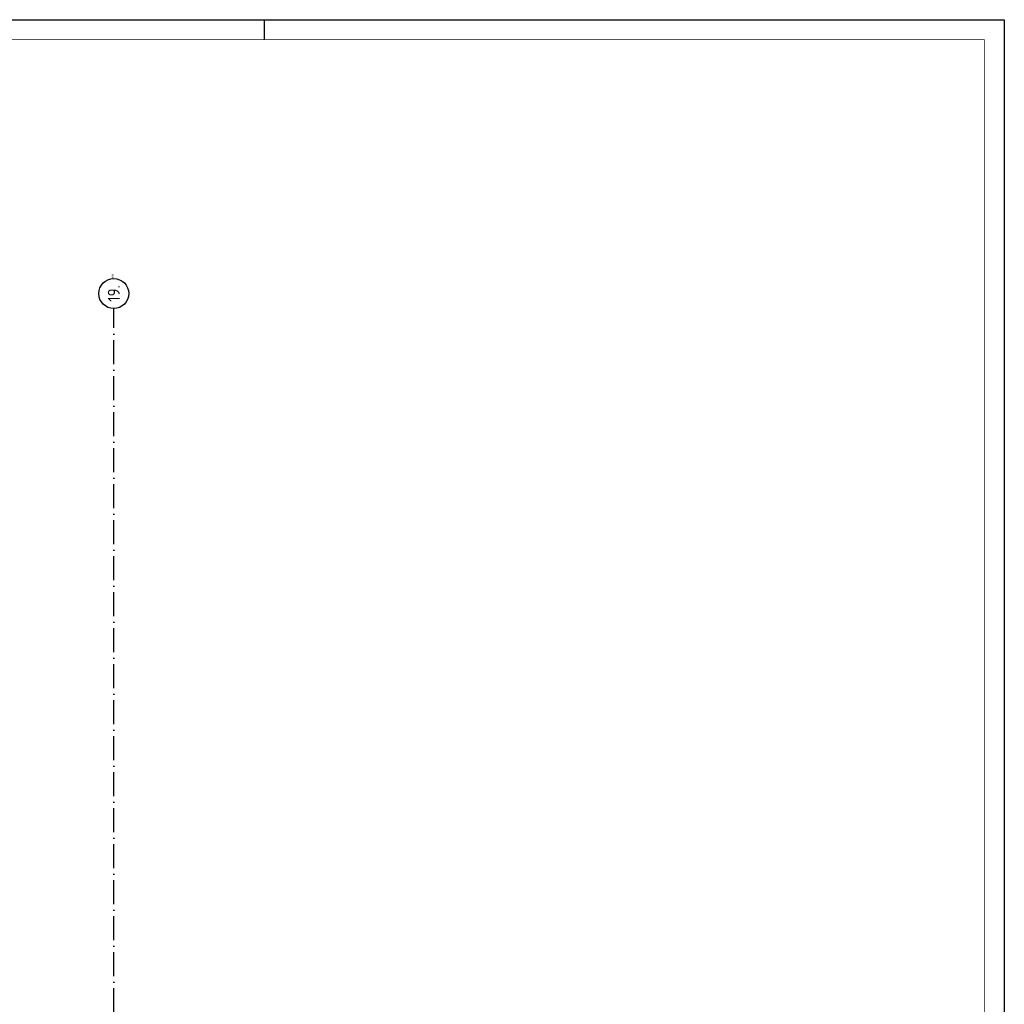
# Model space of a CAD drawing. Header units: millimetres. Extents: x -6587 to 112313, y 244 to 84344.
# Tile 58 of 58: x 87695 to 112313, y 59733 to 84344. Entities that reach past the tile are written whole.
import ezdxf
from ezdxf.enums import TextEntityAlignment as Align

# ---------------------------------------------------------------- set-up
doc = ezdxf.new("R2010")
doc.units = ezdxf.units.MM
doc.header["$LTSCALE"] = 100
doc.linetypes.add('DASHDOT', pattern=[9, 6, -1.5, 0, -1.5])
doc.layers.get('0').update_dxf_attribs({"linetype": 'CONTINUOUS'})
for name, color, linetype in [('AL$7----_STRAMIEN', 1, 'DASHDOT'), ('ALN-----_BLOCKNAAM', 2, 'CONTINUOUS'), ('BOUW', 8, 'CONTINUOUS'), ('EL63101-_LICHT-ARM', 3, 'CONTINUOUS'), ('KABELGOOT', 8, 'CONTINUOUS'), ('LIJN025', 10, 'CONTINUOUS'), ('LIJN050', 90, 'CONTINUOUS'), ('TEKST25', 10, 'CONTINUOUS'), ('TEKST35', 50, 'CONTINUOUS'), ('TEKST50', 90, 'CONTINUOUS')]:
    doc.layers.add(name, color=color, linetype=linetype)
doc.styles.add('ISO', font='iso.shx')
doc.styles.add('ROMAND', font='romand')
doc.styles.get("Standard").update_dxf_attribs({"font": 'iso.shx'})
doc.styles.add('TECHNIC', font='technic_.ttf')

# ---------------------------------------------------------------- blocks, each defined once
blk = doc.blocks.new('A0-G')
at = {"layer": 'LIJN025'}
blk.add_line((1004, 836), (1004, 841), dxfattribs=at)
blk.add_lwpolyline([(1189, 841), (1189, 0), (0, 0), (0, 841)], close=True, dxfattribs=at)
at = {"layer": 'LIJN050', "const_width": 0.2}
blk.add_lwpolyline([(1184, 836), (25, 836), (25, 5), (1184, 5)], close=True, dxfattribs=at)
at = {"layer": 'TEKST25', "style": 'ROMAND', "width": 2.899115}
blk.add_attdef('STATUS', text='', height=2.5, dxfattribs=at).set_placement((1143, 71.5), (1182, 71.5), align=Align.FIT)
at = {"layer": 'TEKST25', "style": 'ISO'}
for tag, p in [('E', (1144.25, 66)), ('NAAM-E', (1155.75, 66)), ('DATUM-E', (1174, 66)), ('D', (1144.25, 61)), ('NAAM-D', (1155.75, 61)), ('DATUM-D', (1174, 61)), ('C', (1144.25, 56)), ('NAAM-C', (1155.75, 56)), ('DATUM-C', (1174, 56)), ('B', (1144.25, 51)), ('NAAM-B', (1155.75, 51)), ('DATUM-B', (1174, 51)), ('A', (1144.25, 46)), ('NAAM-A', (1155.75, 46)), ('DATUM-A', (1174, 46))]:
    blk.add_attdef(tag, text='', height=2.5, dxfattribs=at).set_placement(p, align=Align.CENTER)
for tag, p in [('DATUM', (1021.75, 36.25)), ('SCHAAL', (1057, 36.25)), ('GETEKEND', (1087.25, 36.25)), ('GECONTOL.', (1122, 36.25)), ('FORMAAT', (1152.25, 28.25))]:
    blk.add_attdef(tag, p, '', height=2.5, dxfattribs=at)
at = {"layer": 'TEKST35', "style": 'ISO'}
for tag, p in [('PROJECT', (1023.5, 72.5)), ('PLAATS', (1023.5, 63.5)), ('INSTALLATIE-REGEL1', (1023.5, 52.5)), ('INSTALLATIE-REGEL2', (1023.5, 43.5))]:
    blk.add_attdef(tag, p, '', height=4, dxfattribs=at)
blk.add_attdef('PROJ.NR.', text='', height=4, dxfattribs=at).set_placement((1170, 23), align=Align.CENTER)
at = {"layer": 'TEKST50', "style": 'ISO'}
blk.add_attdef('FILE-NAAM', text='', height=5, dxfattribs=at).set_placement((1162.5, 7.5), align=Align.CENTER)
blk = doc.blocks.new('1011')
at = {"layer": 'AL$7----_STRAMIEN', "color": 7, "linetype": 'Continuous'}
blk.add_circle((-750, 0), 750, dxfattribs=at)
at = {"layer": 'AL$7----_STRAMIEN', "color": 3, "linetype": 'Continuous'}
blk.add_attdef('STR-NAAM', text='', height=600, rotation=360, dxfattribs=at).set_placement((-750, 0), align=Align.MIDDLE)
at = {"layer": 'ALN-----_BLOCKNAAM', "linetype": 'Continuous'}
blk.add_text('1011', height=100, dxfattribs=at).set_placement((0, 0))
blk = doc.blocks.new('XREF')
at = {"layer": 'AL$7----_STRAMIEN', "color": 1}
blk.add_lwpolyline([(246390, 49965), (246390, 90956)], dxfattribs=at)
blk.add_lwpolyline([(246390, 49965), (246390, 90956)], dxfattribs=at)
at = {"layer": 'AL$7----_STRAMIEN', "xscale": 0.5, "yscale": 0.5, "zscale": 0.5, "rotation": 90}
blk.add_blockref('1011', (246390, 91706), dxfattribs=at).add_auto_attribs({'STR-NAAM': '19.'})
blk.add_blockref('1011', (246390, 91706), dxfattribs=at).add_auto_attribs({'STR-NAAM': '19.'})
at = {"layer": 'BOUW', "style": 'TECHNIC'}
for tag, p in [('TKC', (236229, 52185)), ('BALIE', (236229, 51894))]:
    blk.add_attdef(tag, text='', height=250, dxfattribs=at).set_placement(p, align=Align.CENTER)
at = {"layer": 'KABELGOOT', "color": 8, "flags": 3}
blk.add_attdef('HULPSTUK', (188825, 76010, 3650), '', height=1, rotation=180, dxfattribs=at)
blk.add_attdef('HULPSTUK', (182644, 45781, 3650), '', height=1, dxfattribs=at)

msp = doc.modelspace()

# ---------------------------------------------------------------- block references
at = {"xscale": 100, "yscale": 100, "zscale": 100}
msp.add_blockref('A0-G', (-6587, 244), dxfattribs=at)
at = {"layer": 'EL63101-_LICHT-ARM'}
msp.add_blockref('XREF', (-156342, -13832), dxfattribs=at)

doc.saveas('drawing.dxf')
